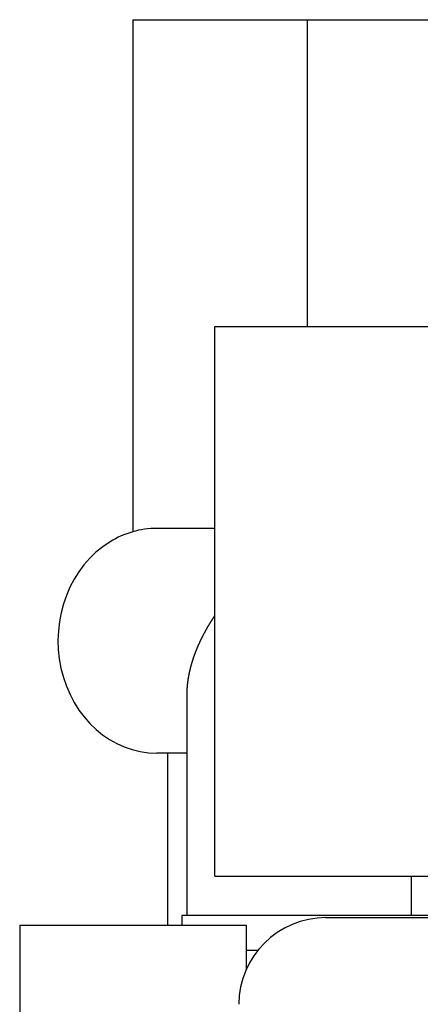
# Model space of a CAD drawing. Extents: x 1292 to 96515, y -55444 to 58338.
# Tile 10 of 80: x 5352 to 5582, y -51920 to -51356. Entities that reach past the tile are written whole.
import ezdxf

# ---------------------------------------------------------------- set-up
doc = ezdxf.new("R2010")
doc.units = 0
doc.layers.get('0').update_dxf_attribs({"linetype": 'CONTINUOUS'})

msp = doc.modelspace()

# ---------------------------------------------------------------- linework, layer by layer
at = {"color": 104, "linetype": 'Continuous'}
for p, q in [((5417.08, -51355.87), (5417.08, -51649.38)), ((5417.08, -51355.87), (5517.08, -51355.87)), ((5517.08, -51355.87), (5733.08, -51355.87)), ((5517.08, -51355.87), (5517.08, -51531.77)), ((5464.08, -51846.77), (5464.08, -51531.77)), ((5464.08, -51531.77), (6072.08, -51531.77)), ((5464.08, -51647.47), (5430.78, -51647.47)), ((5448.18, -51869.37), (5448.18, -51742.36)), ((5448.18, -51776.27), (5430.78, -51776.27)), ((5437.08, -51874.87), (5437.08, -51776.27)), ((5464.08, -51846.77), (6072.08, -51846.77)), ((5576.98, -51869.37), (5576.98, -51846.77)), ((5445.08, -51869.37), (5445.08, -51874.87)), ((6085.08, -51869.37), (5445.08, -51869.37)), ((5527.88, -51870.57), (8072.08, -51870.57)), ((5352.08, -51874.87), (5482.08, -51874.87)), ((5352.08, -51874.87), (5352.08, -52010.29)), ((5482.08, -51874.87), (5482.08, -51900.33)), ((5488.71, -51889.37), (5482.08, -51889.37))]:
    msp.add_line(p, q, dxfattribs=at)
for centre, major_axis, ratio, start_param, end_param in [((5430.78, -51711.87), (0, 64.4), 0.880842, 0, 0.493157), ((5430.78, -51711.87), (0, 64.4), 0.880842, 0.493157, 3.141615), ((5527.88, -51920.26), (-50, 0), 0.993781, 4.712389, 6.283185)]:
    msp.add_ellipse(centre, major_axis=major_axis, ratio=ratio, start_param=start_param, end_param=end_param, dxfattribs=at)
msp.add_open_spline([(5448.18, -51742.36), (5448.18, -51742.25), (5448.18, -51742.02), (5448.18, -51741.69), (5448.19, -51741.35), (5448.19, -51741.01), (5448.2, -51740.68), (5448.22, -51740.34), (5448.23, -51740), (5448.25, -51739.66), (5448.27, -51739.32), (5448.29, -51738.99), (5448.31, -51738.65), (5448.34, -51738.31), (5448.36, -51737.97), (5448.39, -51737.62), (5448.42, -51737.28), (5448.46, -51736.94), (5448.49, -51736.6), (5448.53, -51736.26), (5448.57, -51735.92), (5448.61, -51735.57), (5448.66, -51735.23), (5448.7, -51734.89), (5448.75, -51734.54), (5448.8, -51734.2), (5448.85, -51733.86), (5448.9, -51733.51), (5448.96, -51733.17), (5449.02, -51732.82), (5449.08, -51732.48), (5449.14, -51732.13), (5449.2, -51731.79), (5449.27, -51731.44), (5449.34, -51731.1), (5449.41, -51730.75), (5449.48, -51730.4), (5449.55, -51730.06), (5449.63, -51729.71), (5449.7, -51729.36), (5449.78, -51729.02), (5449.86, -51728.67), (5449.94, -51728.32), (5450.03, -51727.98), (5450.12, -51727.63), (5450.2, -51727.28), (5450.29, -51726.93), (5450.38, -51726.59), (5450.48, -51726.24), (5450.57, -51725.89), (5450.67, -51725.54), (5450.77, -51725.2), (5450.87, -51724.85), (5450.97, -51724.5), (5451.08, -51724.15), (5451.18, -51723.8), (5451.29, -51723.46), (5451.4, -51723.11), (5451.51, -51722.76), (5451.63, -51722.41), (5451.74, -51722.06), (5451.86, -51721.71), (5451.98, -51721.37), (5452.1, -51721.02), (5452.22, -51720.67), (5452.34, -51720.32), (5452.47, -51719.97), (5452.59, -51719.63), (5452.72, -51719.28), (5452.85, -51718.93), (5452.98, -51718.58), (5453.12, -51718.23), (5453.25, -51717.88), (5453.39, -51717.54), (5453.53, -51717.19), (5453.67, -51716.84), (5453.81, -51716.49), (5453.95, -51716.15), (5454.1, -51715.8), (5454.24, -51715.45), (5454.39, -51715.1), (5454.54, -51714.76), (5454.69, -51714.41), (5454.85, -51714.06), (5455, -51713.71), (5455.16, -51713.37), (5455.32, -51713.02), (5455.47, -51712.68), (5455.63, -51712.33), (5455.8, -51711.99), (5455.96, -51711.64), (5456.13, -51711.29), (5456.29, -51710.95), (5456.46, -51710.6), (5456.64, -51710.25), (5456.81, -51709.9), (5456.99, -51709.55), (5457.16, -51709.2), (5457.35, -51708.85), (5457.53, -51708.49), (5457.71, -51708.14), (5457.9, -51707.79), (5458.09, -51707.44), (5458.27, -51707.08), (5458.47, -51706.73), (5458.66, -51706.38), (5458.85, -51706.03), (5459.05, -51705.68), (5459.24, -51705.33), (5459.44, -51704.98), (5459.64, -51704.64), (5459.83, -51704.29), (5460.03, -51703.95), (5460.23, -51703.61), (5460.43, -51703.26), (5460.64, -51702.92), (5460.84, -51702.58), (5461.05, -51702.24), (5461.25, -51701.9), (5461.46, -51701.56), (5461.67, -51701.22), (5461.88, -51700.88), (5462.1, -51700.55), (5462.31, -51700.21), (5462.53, -51699.87), (5462.74, -51699.53), (5462.96, -51699.19), (5463.18, -51698.86), (5463.4, -51698.52), (5463.63, -51698.18), (5463.85, -51697.85), (5464, -51697.62), (5464.08, -51697.51)], degree=3, knots=[0, 0, 0, 0, 0.335407, 0.671303, 1.00769, 1.344572, 1.681951, 2.01983, 2.358212, 2.6971, 3.036496, 3.376403, 3.716823, 4.05776, 4.399216, 4.741193, 5.083693, 5.42672, 5.770275, 6.11436, 6.458978, 6.804131, 7.149821, 7.496049, 7.842818, 8.190129, 8.537985, 8.886386, 9.235334, 9.584831, 9.934877, 10.285475, 10.636625, 10.988327, 11.340584, 11.693395, 12.046762, 12.400684, 12.755162, 13.110196, 13.465786, 13.821932, 14.178634, 14.535892, 14.893704, 15.252071, 15.610993, 15.970471, 16.330505, 16.691094, 17.05224, 17.413942, 17.7762, 18.139014, 18.502385, 18.866312, 19.230796, 19.595835, 19.961431, 20.327582, 20.694289, 21.061551, 21.429368, 21.797741, 22.166667, 22.536148, 22.906183, 23.276771, 23.647913, 24.019607, 24.391853, 24.76465, 25.137999, 25.511898, 25.886347, 26.261345, 26.636893, 27.012988, 27.38963, 27.766819, 28.144555, 28.522835, 28.90166, 29.281028, 29.660906, 30.040862, 30.4207, 30.800815, 31.18179, 31.563976, 31.947127, 32.331155, 32.716426, 33.103211, 33.491682, 33.881922, 34.273938, 34.667673, 35.063016, 35.459815, 35.857877, 36.256984, 36.656895, 37.05736, 37.45813, 37.858962, 38.25963, 38.659937, 39.05972, 39.458861, 39.857296, 40.255023, 40.652112, 41.048724, 41.445116, 41.841658, 42.238661, 42.636183, 43.034217, 43.432764, 43.831825, 44.231398, 44.631482, 45.032076, 45.433175, 45.834777, 46.23688, 46.63948, 47.042575, 47.446164, 47.850246, 48.254823, 48.254823, 48.254823, 48.254823], dxfattribs=at)

doc.saveas('drawing.dxf')
